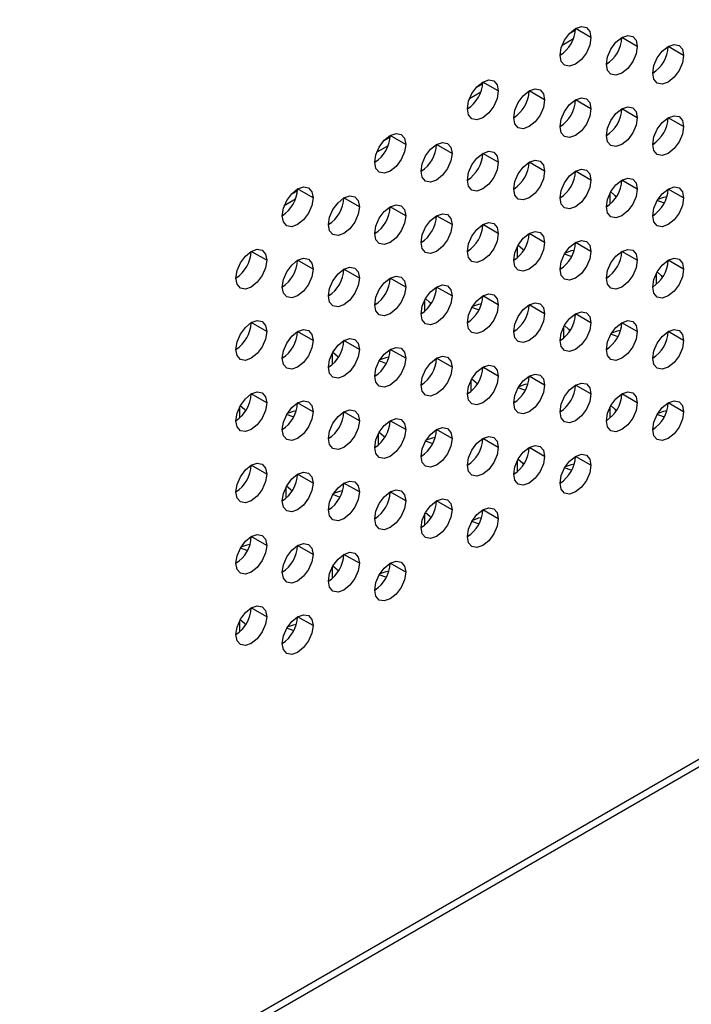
# Model space of a CAD drawing. Header units: millimetres. Extents: x 0 to 1118, y 0 to 864.
# Tile 150 of 256: x 957.86 to 961.71, y 647.81 to 653.44. Entities that reach past the tile are written whole.
import ezdxf

# ---------------------------------------------------------------- set-up
doc = ezdxf.new("R2010")
doc.units = ezdxf.units.MM

msp = doc.modelspace()

# ---------------------------------------------------------------- linework, layer by layer
at = {"color": 7, "linetype": 'Continuous', "lineweight": 25}
for p, q in [((985.8372, 663.1136), (930.4177, 631.1206)), ((930.3918, 631.0633), (985.8113, 663.0563)), ((961.0439, 653.3842), (961.007, 653.3629)), ((961.1327, 653.3429), (961.0443, 653.3939)), ((961.3978, 653.2918), (961.3094, 653.3429)), ((961.663, 653.2408), (961.5746, 653.2918)), ((960.5136, 653.0781), (960.4767, 653.0568)), ((960.6023, 653.0368), (960.5139, 653.0878)), ((960.8675, 652.9857), (960.7791, 653.0367)), ((961.1327, 652.9346), (961.0443, 652.9857)), ((961.3978, 652.8836), (961.3094, 652.9346)), ((961.663, 652.8325), (961.5746, 652.8835)), ((960.072, 652.7306), (959.9836, 652.7816)), ((959.9832, 652.7719), (959.9464, 652.7506)), ((960.3372, 652.6795), (960.2488, 652.7306)), ((960.6023, 652.6285), (960.5139, 652.6795)), ((960.8675, 652.5774), (960.7791, 652.6284)), ((961.1327, 652.5264), (961.0443, 652.5774)), ((961.3978, 652.4753), (961.3094, 652.5263)), ((959.4529, 652.4658), (959.416, 652.4445)), ((959.5417, 652.4244), (959.4533, 652.4755)), ((961.663, 652.4242), (961.5746, 652.4753)), ((959.8068, 652.3734), (959.7184, 652.4244)), ((960.072, 652.3223), (959.9836, 652.3734)), ((960.3372, 652.2713), (960.2488, 652.3223)), ((960.6023, 652.2202), (960.5139, 652.2712)), ((960.8675, 652.1692), (960.7791, 652.2202)), ((961.1327, 652.1181), (961.0443, 652.1691)), ((959.2765, 652.0672), (959.1881, 652.1183)), ((961.3978, 652.067), (961.3094, 652.1181)), ((959.5417, 652.0162), (959.4533, 652.0672)), ((961.663, 652.016), (961.5746, 652.067)), ((959.8068, 651.9651), (959.7184, 652.0161)), ((960.072, 651.9141), (959.9836, 651.9651)), ((960.3372, 651.863), (960.2488, 651.914)), ((960.6023, 651.8119), (960.5139, 651.863)), ((960.8675, 651.7609), (960.7791, 651.8119)), ((959.2765, 651.659), (959.1881, 651.71)), ((961.1327, 651.7098), (961.0443, 651.7609)), ((961.3978, 651.6588), (961.3094, 651.7098)), ((959.5417, 651.6079), (959.4533, 651.6589)), ((961.663, 651.6077), (961.5746, 651.6587)), ((959.8068, 651.5568), (959.7184, 651.6079)), ((960.072, 651.5058), (959.9836, 651.5568)), ((960.3372, 651.4547), (960.2488, 651.5058)), ((960.6023, 651.4037), (960.5139, 651.4547)), ((960.8675, 651.3526), (960.7791, 651.4036)), ((961.1327, 651.3016), (961.0443, 651.3526)), ((959.2765, 651.2507), (959.1881, 651.3017)), ((961.3978, 651.2505), (961.3094, 651.3015)), ((959.5417, 651.1996), (959.4533, 651.2507)), ((961.663, 651.1994), (961.5746, 651.2505)), ((959.8068, 651.1486), (959.7184, 651.1996)), ((960.072, 651.0975), (959.9836, 651.1485)), ((960.3372, 651.0465), (960.2488, 651.0975)), ((960.6023, 650.9954), (960.5139, 651.0464)), ((960.8675, 650.9443), (960.7791, 650.9954)), ((961.1327, 650.8933), (961.0443, 650.9443)), ((959.2765, 650.8424), (959.1881, 650.8934)), ((959.5417, 650.7914), (959.4533, 650.8424)), ((959.8068, 650.7403), (959.7184, 650.7913)), ((960.072, 650.6892), (959.9836, 650.7403)), ((960.3372, 650.6382), (960.2488, 650.6892)), ((960.6023, 650.5871), (960.5139, 650.6382)), ((959.2765, 650.4342), (959.1881, 650.4852)), ((959.5417, 650.3831), (959.4533, 650.4341)), ((959.8068, 650.332), (959.7184, 650.3831)), ((960.072, 650.281), (959.9836, 650.332)), ((959.2765, 650.0259), (959.1881, 650.0769)), ((959.5417, 649.9748), (959.4533, 650.0259))]:
    msp.add_line(p, q, dxfattribs=at)
at = {"color": 8, "linetype": 'Continuous', "lineweight": 25}
for p, q in [((961.0321, 653.3351), (960.9674, 653.2978)), ((960.5017, 653.029), (960.437, 652.9916)), ((959.9714, 652.7228), (959.9067, 652.6855)), ((961.2431, 652.3892), (961.2431, 652.4535)), ((959.4411, 652.4167), (959.3764, 652.3793)), ((960.7128, 652.0831), (960.7128, 652.1474)), ((961.5083, 651.9299), (961.5083, 651.9942)), ((960.1825, 651.7769), (960.1825, 651.8412)), ((960.978, 651.6238), (960.978, 651.688)), ((959.6522, 651.4708), (959.6522, 651.5351)), ((960.4476, 651.3176), (960.4476, 651.3819)), ((959.1218, 651.1646), (959.1218, 651.2289)), ((961.2431, 651.1644), (961.2431, 651.2287)), ((959.9173, 651.0114), (959.9173, 651.0757)), ((960.7128, 650.8583), (960.7128, 650.9226)), ((959.387, 650.7053), (959.387, 650.7696)), ((960.1825, 650.5521), (960.1825, 650.6164)), ((959.6522, 650.246), (959.6522, 650.3103)), ((959.1218, 649.9398), (959.1218, 650.0041))]:
    msp.add_line(p, q, dxfattribs=at)
at = {"color": 7, "linetype": 'Continuous', "lineweight": 25, "flags": 128}
for points in [[(960.9559, 653.2409), (960.9626, 653.2838), (960.9818, 653.328), (961.0104, 653.3667), (961.0443, 653.3939), (961.0781, 653.4057), (961.1068, 653.4001), (961.1259, 653.3781), (961.1327, 653.3429)], [(961.221, 653.1898), (961.2278, 653.2327), (961.2469, 653.2769), (961.2756, 653.3156), (961.3094, 653.3429), (961.3433, 653.3546), (961.3719, 653.3491), (961.3911, 653.327), (961.3978, 653.2918)], [(961.1327, 653.3429), (961.1259, 653.3), (961.1068, 653.2558), (961.0781, 653.2171), (961.0443, 653.1898), (961.0104, 653.1781), (960.9818, 653.1836), (960.9626, 653.2057), (960.9559, 653.2409)], [(961.3978, 653.2918), (961.3911, 653.2489), (961.3719, 653.2047), (961.3433, 653.1661), (961.3094, 653.1388), (961.2756, 653.127), (961.2469, 653.1326), (961.2278, 653.1546), (961.221, 653.1898)], [(961.4862, 653.1387), (961.4929, 653.1817), (961.5121, 653.2259), (961.5408, 653.2645), (961.5746, 653.2918), (961.6084, 653.3036), (961.6371, 653.298), (961.6563, 653.276), (961.663, 653.2408)], [(961.663, 653.2408), (961.6563, 653.1978), (961.6371, 653.1537), (961.6084, 653.115), (961.5746, 653.0877), (961.5408, 653.0759), (961.5121, 653.0815), (961.4929, 653.1036), (961.4862, 653.1387)], [(960.4256, 652.9347), (960.4323, 652.9776), (960.4514, 653.0218), (960.4801, 653.0605), (960.5139, 653.0878), (960.5478, 653.0996), (960.5764, 653.094), (960.5956, 653.0719), (960.6023, 653.0368)], [(960.6023, 653.0368), (960.5956, 652.9938), (960.5764, 652.9496), (960.5478, 652.911), (960.5139, 652.8837), (960.4801, 652.8719), (960.4514, 652.8775), (960.4323, 652.8995), (960.4256, 652.9347)], [(960.6907, 652.8836), (960.6974, 652.9266), (960.7166, 652.9708), (960.7453, 653.0094), (960.7791, 653.0367), (960.8129, 653.0485), (960.8416, 653.0429), (960.8608, 653.0209), (960.8675, 652.9857)], [(960.8675, 652.9857), (960.8608, 652.9428), (960.8416, 652.8986), (960.8129, 652.8599), (960.7791, 652.8326), (960.7453, 652.8208), (960.7166, 652.8264), (960.6974, 652.8485), (960.6907, 652.8836)], [(960.9559, 652.8326), (960.9626, 652.8755), (960.9818, 652.9197), (961.0104, 652.9584), (961.0443, 652.9857), (961.0781, 652.9974), (961.1068, 652.9919), (961.1259, 652.9698), (961.1327, 652.9346)], [(961.1327, 652.9346), (961.1259, 652.8917), (961.1068, 652.8475), (961.0781, 652.8088), (961.0443, 652.7815), (961.0104, 652.7698), (960.9818, 652.7754), (960.9626, 652.7974), (960.9559, 652.8326)], [(961.221, 652.7815), (961.2278, 652.8245), (961.2469, 652.8686), (961.2756, 652.9073), (961.3094, 652.9346), (961.3433, 652.9464), (961.3719, 652.9408), (961.3911, 652.9188), (961.3978, 652.8836)], [(961.4862, 652.7305), (961.4929, 652.7734), (961.5121, 652.8176), (961.5408, 652.8563), (961.5746, 652.8836), (961.6084, 652.8953), (961.6371, 652.8897), (961.6563, 652.8677), (961.663, 652.8325)], [(961.3978, 652.8836), (961.3911, 652.8406), (961.3719, 652.7965), (961.3433, 652.7578), (961.3094, 652.7305), (961.2756, 652.7187), (961.2469, 652.7243), (961.2278, 652.7464), (961.221, 652.7815)], [(959.8952, 652.6285), (959.902, 652.6715), (959.9211, 652.7157), (959.9498, 652.7543), (959.9836, 652.7816), (960.0174, 652.7934), (960.0461, 652.7878), (960.0653, 652.7658), (960.072, 652.7306)], [(961.663, 652.8325), (961.6563, 652.7896), (961.6371, 652.7454), (961.6084, 652.7067), (961.5746, 652.6794), (961.5408, 652.6677), (961.5121, 652.6732), (961.4929, 652.6953), (961.4862, 652.7305)], [(960.072, 652.7306), (960.0653, 652.6877), (960.0461, 652.6435), (960.0174, 652.6048), (959.9836, 652.5775), (959.9498, 652.5658), (959.9211, 652.5713), (959.902, 652.5934), (959.8952, 652.6285)], [(960.1604, 652.5775), (960.1671, 652.6204), (960.1863, 652.6646), (960.215, 652.7033), (960.2488, 652.7306), (960.2826, 652.7423), (960.3113, 652.7368), (960.3304, 652.7147), (960.3372, 652.6795)], [(960.3372, 652.6795), (960.3304, 652.6366), (960.3113, 652.5924), (960.2826, 652.5537), (960.2488, 652.5264), (960.215, 652.5147), (960.1863, 652.5203), (960.1671, 652.5423), (960.1604, 652.5775)], [(960.4256, 652.5264), (960.4323, 652.5694), (960.4514, 652.6135), (960.4801, 652.6522), (960.5139, 652.6795), (960.5478, 652.6913), (960.5764, 652.6857), (960.5956, 652.6637), (960.6023, 652.6285)], [(960.6023, 652.6285), (960.5956, 652.5855), (960.5764, 652.5414), (960.5478, 652.5027), (960.5139, 652.4754), (960.4801, 652.4636), (960.4514, 652.4692), (960.4323, 652.4913), (960.4256, 652.5264)], [(960.6907, 652.4754), (960.6974, 652.5183), (960.7166, 652.5625), (960.7453, 652.6012), (960.7791, 652.6285), (960.8129, 652.6402), (960.8416, 652.6347), (960.8608, 652.6126), (960.8675, 652.5774)], [(960.8675, 652.5774), (960.8608, 652.5345), (960.8416, 652.4903), (960.8129, 652.4516), (960.7791, 652.4243), (960.7453, 652.4126), (960.7166, 652.4181), (960.6974, 652.4402), (960.6907, 652.4754)], [(960.9559, 652.4243), (960.9626, 652.4673), (960.9818, 652.5114), (961.0104, 652.5501), (961.0443, 652.5774), (961.0781, 652.5892), (961.1068, 652.5836), (961.1259, 652.5615), (961.1327, 652.5264)], [(961.1327, 652.5264), (961.1259, 652.4834), (961.1068, 652.4392), (961.0781, 652.4006), (961.0443, 652.3733), (961.0104, 652.3615), (960.9818, 652.3671), (960.9626, 652.3891), (960.9559, 652.4243)], [(961.221, 652.3733), (961.2278, 652.4162), (961.2469, 652.4604), (961.2756, 652.4991), (961.3094, 652.5263), (961.3433, 652.5381), (961.3719, 652.5325), (961.3911, 652.5105), (961.3978, 652.4753)], [(959.3649, 652.3224), (959.3716, 652.3653), (959.3908, 652.4095), (959.4195, 652.4482), (959.4533, 652.4755), (959.4871, 652.4872), (959.5158, 652.4817), (959.5349, 652.4596), (959.5417, 652.4244)], [(961.3978, 652.4753), (961.3911, 652.4324), (961.3719, 652.3882), (961.3433, 652.3495), (961.3094, 652.3222), (961.2756, 652.3105), (961.2469, 652.316), (961.2278, 652.3381), (961.221, 652.3733)], [(961.2467, 652.4599), (961.2702, 652.4386), (961.2764, 652.4276)], [(961.4862, 652.3222), (961.4929, 652.3651), (961.5121, 652.4093), (961.5408, 652.448), (961.5746, 652.4753), (961.6084, 652.487), (961.6371, 652.4815), (961.6563, 652.4594), (961.663, 652.4242)], [(959.5417, 652.4244), (959.5349, 652.3815), (959.5158, 652.3373), (959.4871, 652.2987), (959.4533, 652.2714), (959.4195, 652.2596), (959.3908, 652.2652), (959.3716, 652.2872), (959.3649, 652.3224)], [(959.6301, 652.2713), (959.6368, 652.3143), (959.6559, 652.3585), (959.6846, 652.3971), (959.7184, 652.4244), (959.7523, 652.4362), (959.7809, 652.4306), (959.8001, 652.4086), (959.8068, 652.3734)], [(961.663, 652.4242), (961.6563, 652.3813), (961.6371, 652.3371), (961.6084, 652.2985), (961.5746, 652.2712), (961.5408, 652.2594), (961.5121, 652.265), (961.4929, 652.287), (961.4862, 652.3222)], [(961.5523, 652.3945), (961.5489, 652.3953), (961.5119, 652.409)], [(961.5672, 652.43), (961.5489, 652.4266), (961.5153, 652.4147)], [(959.8068, 652.3734), (959.8001, 652.3304), (959.7809, 652.2863), (959.7523, 652.2476), (959.7184, 652.2203), (959.6846, 652.2085), (959.6559, 652.2141), (959.6368, 652.2362), (959.6301, 652.2713)], [(959.8952, 652.2203), (959.902, 652.2632), (959.9211, 652.3074), (959.9498, 652.3461), (959.9836, 652.3734), (960.0174, 652.3851), (960.0461, 652.3796), (960.0653, 652.3575), (960.072, 652.3223)], [(960.1604, 652.1692), (960.1671, 652.2122), (960.1863, 652.2563), (960.215, 652.295), (960.2488, 652.3223), (960.2826, 652.3341), (960.3113, 652.3285), (960.3304, 652.3064), (960.3372, 652.2713)], [(960.072, 652.3223), (960.0653, 652.2794), (960.0461, 652.2352), (960.0174, 652.1965), (959.9836, 652.1692), (959.9498, 652.1575), (959.9211, 652.1631), (959.902, 652.1851), (959.8952, 652.2203)], [(960.4256, 652.1182), (960.4323, 652.1611), (960.4514, 652.2053), (960.4801, 652.244), (960.5139, 652.2713), (960.5478, 652.283), (960.5764, 652.2774), (960.5956, 652.2554), (960.6023, 652.2202)], [(960.3372, 652.2713), (960.3304, 652.2283), (960.3113, 652.1842), (960.2826, 652.1455), (960.2488, 652.1182), (960.215, 652.1064), (960.1863, 652.112), (960.1671, 652.134), (960.1604, 652.1692)], [(960.6023, 652.2202), (960.5956, 652.1773), (960.5764, 652.1331), (960.5478, 652.0944), (960.5139, 652.0671), (960.4801, 652.0554), (960.4514, 652.0609), (960.4323, 652.083), (960.4256, 652.1182)], [(960.6907, 652.0671), (960.6974, 652.11), (960.7166, 652.1542), (960.7453, 652.1929), (960.7791, 652.2202), (960.8129, 652.232), (960.8416, 652.2264), (960.8608, 652.2043), (960.8675, 652.1692)], [(960.8675, 652.1692), (960.8608, 652.1262), (960.8416, 652.082), (960.8129, 652.0434), (960.7791, 652.0161), (960.7453, 652.0043), (960.7166, 652.0099), (960.6974, 652.0319), (960.6907, 652.0671)], [(960.9559, 652.016), (960.9626, 652.059), (960.9818, 652.1032), (961.0104, 652.1418), (961.0443, 652.1691), (961.0781, 652.1809), (961.1068, 652.1753), (961.1259, 652.1533), (961.1327, 652.1181)], [(959.0997, 651.9652), (959.1065, 652.0081), (959.1256, 652.0523), (959.1543, 652.091), (959.1881, 652.1183), (959.2219, 652.13), (959.2506, 652.1245), (959.2698, 652.1024), (959.2765, 652.0672)], [(960.7163, 652.1537), (960.7399, 652.1324), (960.746, 652.1215)], [(961.1327, 652.1181), (961.1259, 652.0752), (961.1068, 652.031), (961.0781, 651.9923), (961.0443, 651.965), (961.0104, 651.9532), (960.9818, 651.9588), (960.9626, 651.9809), (960.9559, 652.016)], [(961.0368, 652.1239), (961.0185, 652.1204), (960.985, 652.1085)], [(961.221, 651.965), (961.2278, 652.0079), (961.2469, 652.0521), (961.2756, 652.0908), (961.3094, 652.1181), (961.3433, 652.1298), (961.3719, 652.1243), (961.3911, 652.1022), (961.3978, 652.067)], [(959.2765, 652.0672), (959.2698, 652.0243), (959.2506, 651.9801), (959.2219, 651.9414), (959.1881, 651.9141), (959.1543, 651.9024), (959.1256, 651.908), (959.1065, 651.93), (959.0997, 651.9652)], [(959.3649, 651.9141), (959.3716, 651.9571), (959.3908, 652.0012), (959.4195, 652.0399), (959.4533, 652.0672), (959.4871, 652.079), (959.5158, 652.0734), (959.5349, 652.0514), (959.5417, 652.0162)], [(961.0219, 652.0884), (961.0185, 652.0892), (960.9816, 652.1028)], [(961.3978, 652.067), (961.3911, 652.0241), (961.3719, 651.9799), (961.3433, 651.9412), (961.3094, 651.9139), (961.2756, 651.9022), (961.2469, 651.9078), (961.2278, 651.9298), (961.221, 651.965)], [(961.4862, 651.9139), (961.4929, 651.9569), (961.5121, 652.001), (961.5408, 652.0397), (961.5746, 652.067), (961.6084, 652.0788), (961.6371, 652.0732), (961.6563, 652.0512), (961.663, 652.016)], [(959.5417, 652.0162), (959.5349, 651.9732), (959.5158, 651.9291), (959.4871, 651.8904), (959.4533, 651.8631), (959.4195, 651.8513), (959.3908, 651.8569), (959.3716, 651.879), (959.3649, 651.9141)], [(959.6301, 651.8631), (959.6368, 651.906), (959.6559, 651.9502), (959.6846, 651.9889), (959.7184, 652.0162), (959.7523, 652.0279), (959.7809, 652.0223), (959.8001, 652.0003), (959.8068, 651.9651)], [(961.663, 652.016), (961.6563, 651.973), (961.6371, 651.9289), (961.6084, 651.8902), (961.5746, 651.8629), (961.5408, 651.8511), (961.5121, 651.8567), (961.4929, 651.8788), (961.4862, 651.9139)], [(961.5119, 652.0006), (961.5354, 651.9793), (961.5416, 651.9684)], [(959.8068, 651.9651), (959.8001, 651.9222), (959.7809, 651.878), (959.7523, 651.8393), (959.7184, 651.812), (959.6846, 651.8003), (959.6559, 651.8058), (959.6368, 651.8279), (959.6301, 651.8631)], [(959.8952, 651.812), (959.902, 651.855), (959.9211, 651.8991), (959.9498, 651.9378), (959.9836, 651.9651), (960.0174, 651.9769), (960.0461, 651.9713), (960.0653, 651.9492), (960.072, 651.9141)], [(960.072, 651.9141), (960.0653, 651.8711), (960.0461, 651.8269), (960.0174, 651.7883), (959.9836, 651.761), (959.9498, 651.7492), (959.9211, 651.7548), (959.902, 651.7768), (959.8952, 651.812)], [(960.1604, 651.7609), (960.1671, 651.8039), (960.1863, 651.8481), (960.215, 651.8867), (960.2488, 651.914), (960.2826, 651.9258), (960.3113, 651.9202), (960.3304, 651.8982), (960.3372, 651.863)], [(960.3372, 651.863), (960.3304, 651.8201), (960.3113, 651.7759), (960.2826, 651.7372), (960.2488, 651.7099), (960.215, 651.6982), (960.1863, 651.7037), (960.1671, 651.7258), (960.1604, 651.7609)], [(960.186, 651.8476), (960.2096, 651.8263), (960.2157, 651.8153)], [(960.4256, 651.7099), (960.4323, 651.7528), (960.4514, 651.797), (960.4801, 651.8357), (960.5139, 651.863), (960.5478, 651.8747), (960.5764, 651.8692), (960.5956, 651.8471), (960.6023, 651.8119)], [(960.6907, 651.6588), (960.6974, 651.7018), (960.7166, 651.746), (960.7453, 651.7846), (960.7791, 651.8119), (960.8129, 651.8237), (960.8416, 651.8181), (960.8608, 651.7961), (960.8675, 651.7609)], [(960.6023, 651.8119), (960.5956, 651.769), (960.5764, 651.7248), (960.5478, 651.6861), (960.5139, 651.6588), (960.4801, 651.6471), (960.4514, 651.6527), (960.4323, 651.6747), (960.4256, 651.7099)], [(960.4916, 651.7822), (960.4882, 651.783), (960.4512, 651.7967)], [(960.5065, 651.8177), (960.4882, 651.8143), (960.4546, 651.8024)], [(960.9559, 651.6078), (960.9626, 651.6507), (960.9818, 651.6949), (961.0104, 651.7336), (961.0443, 651.7609), (961.0781, 651.7726), (961.1068, 651.7671), (961.1259, 651.745), (961.1327, 651.7098)], [(959.0997, 651.5569), (959.1065, 651.5999), (959.1256, 651.644), (959.1543, 651.6827), (959.1881, 651.71), (959.2219, 651.7218), (959.2506, 651.7162), (959.2698, 651.6941), (959.2765, 651.659)], [(960.8675, 651.7609), (960.8608, 651.7179), (960.8416, 651.6738), (960.8129, 651.6351), (960.7791, 651.6078), (960.7453, 651.596), (960.7166, 651.6016), (960.6974, 651.6237), (960.6907, 651.6588)], [(961.1327, 651.7098), (961.1259, 651.6669), (961.1068, 651.6227), (961.0781, 651.584), (961.0443, 651.5567), (961.0104, 651.545), (960.9818, 651.5505), (960.9626, 651.5726), (960.9559, 651.6078)], [(961.221, 651.5567), (961.2278, 651.5997), (961.2469, 651.6438), (961.2756, 651.6825), (961.3094, 651.7098), (961.3433, 651.7216), (961.3719, 651.716), (961.3911, 651.6939), (961.3978, 651.6588)], [(959.2765, 651.659), (959.2698, 651.616), (959.2506, 651.5718), (959.2219, 651.5332), (959.1881, 651.5059), (959.1543, 651.4941), (959.1256, 651.4997), (959.1065, 651.5217), (959.0997, 651.5569)], [(959.3649, 651.5059), (959.3716, 651.5488), (959.3908, 651.593), (959.4195, 651.6317), (959.4533, 651.6589), (959.4871, 651.6707), (959.5158, 651.6651), (959.5349, 651.6431), (959.5417, 651.6079)], [(960.9815, 651.6945), (961.0051, 651.6732), (961.0112, 651.6622)], [(961.3978, 651.6588), (961.3911, 651.6158), (961.3719, 651.5716), (961.3433, 651.533), (961.3094, 651.5057), (961.2756, 651.4939), (961.2469, 651.4995), (961.2278, 651.5215), (961.221, 651.5567)], [(961.302, 651.6647), (961.2837, 651.6612), (961.2502, 651.6493)], [(961.4862, 651.5057), (961.4929, 651.5486), (961.5121, 651.5928), (961.5408, 651.6315), (961.5746, 651.6587), (961.6084, 651.6705), (961.6371, 651.6649), (961.6563, 651.6429), (961.663, 651.6077)], [(959.5417, 651.6079), (959.5349, 651.565), (959.5158, 651.5208), (959.4871, 651.4821), (959.4533, 651.4548), (959.4195, 651.4431), (959.3908, 651.4486), (959.3716, 651.4707), (959.3649, 651.5059)], [(959.6301, 651.4548), (959.6368, 651.4977), (959.6559, 651.5419), (959.6846, 651.5806), (959.7184, 651.6079), (959.7523, 651.6196), (959.7809, 651.6141), (959.8001, 651.592), (959.8068, 651.5568)], [(961.2871, 651.6291), (961.2837, 651.6299), (961.2468, 651.6436)], [(961.663, 651.6077), (961.6563, 651.5648), (961.6371, 651.5206), (961.6084, 651.4819), (961.5746, 651.4546), (961.5408, 651.4429), (961.5121, 651.4484), (961.4929, 651.4705), (961.4862, 651.5057)], [(959.8068, 651.5568), (959.8001, 651.5139), (959.7809, 651.4697), (959.7523, 651.4311), (959.7184, 651.4038), (959.6846, 651.392), (959.6559, 651.3976), (959.6368, 651.4196), (959.6301, 651.4548)], [(959.6557, 651.5414), (959.6793, 651.5201), (959.6854, 651.5092)], [(959.8952, 651.4037), (959.902, 651.4467), (959.9211, 651.4909), (959.9498, 651.5295), (959.9836, 651.5568), (960.0174, 651.5686), (960.0461, 651.563), (960.0653, 651.541), (960.072, 651.5058)], [(960.072, 651.5058), (960.0653, 651.4628), (960.0461, 651.4187), (960.0174, 651.38), (959.9836, 651.3527), (959.9498, 651.3409), (959.9211, 651.3465), (959.902, 651.3686), (959.8952, 651.4037)], [(959.9613, 651.4761), (959.9579, 651.4769), (959.9209, 651.4905)], [(959.9762, 651.5116), (959.9579, 651.5081), (959.9243, 651.4962)], [(960.1604, 651.3527), (960.1671, 651.3956), (960.1863, 651.4398), (960.215, 651.4785), (960.2488, 651.5058), (960.2826, 651.5175), (960.3113, 651.512), (960.3304, 651.4899), (960.3372, 651.4547)], [(960.3372, 651.4547), (960.3304, 651.4118), (960.3113, 651.3676), (960.2826, 651.3289), (960.2488, 651.3016), (960.215, 651.2899), (960.1863, 651.2955), (960.1671, 651.3175), (960.1604, 651.3527)], [(960.4256, 651.3016), (960.4323, 651.3446), (960.4514, 651.3887), (960.4801, 651.4274), (960.5139, 651.4547), (960.5478, 651.4665), (960.5764, 651.4609), (960.5956, 651.4388), (960.6023, 651.4037)], [(960.6023, 651.4037), (960.5956, 651.3607), (960.5764, 651.3166), (960.5478, 651.2779), (960.5139, 651.2506), (960.4801, 651.2388), (960.4514, 651.2444), (960.4323, 651.2664), (960.4256, 651.3016)], [(960.4512, 651.3883), (960.4747, 651.367), (960.4809, 651.356)], [(960.6907, 651.2506), (960.6974, 651.2935), (960.7166, 651.3377), (960.7453, 651.3764), (960.7791, 651.4037), (960.8129, 651.4154), (960.8416, 651.4098), (960.8608, 651.3878), (960.8675, 651.3526)], [(960.8675, 651.3526), (960.8608, 651.3097), (960.8416, 651.2655), (960.8129, 651.2268), (960.7791, 651.1995), (960.7453, 651.1878), (960.7166, 651.1933), (960.6974, 651.2154), (960.6907, 651.2506)], [(960.7568, 651.323), (960.7534, 651.3238), (960.7165, 651.3374)], [(960.7717, 651.3585), (960.7534, 651.3551), (960.7199, 651.3432)], [(960.9559, 651.1995), (960.9626, 651.2424), (960.9818, 651.2866), (961.0104, 651.3253), (961.0443, 651.3526), (961.0781, 651.3644), (961.1068, 651.3588), (961.1259, 651.3367), (961.1327, 651.3016)], [(959.0997, 651.1486), (959.1065, 651.1916), (959.1256, 651.2358), (959.1543, 651.2744), (959.1881, 651.3017), (959.2219, 651.3135), (959.2506, 651.3079), (959.2698, 651.2859), (959.2765, 651.2507)], [(959.3649, 651.0976), (959.3716, 651.1405), (959.3908, 651.1847), (959.4195, 651.2234), (959.4533, 651.2507), (959.4871, 651.2624), (959.5158, 651.2569), (959.5349, 651.2348), (959.5417, 651.1996)], [(961.1327, 651.3016), (961.1259, 651.2586), (961.1068, 651.2144), (961.0781, 651.1758), (961.0443, 651.1485), (961.0104, 651.1367), (960.9818, 651.1423), (960.9626, 651.1643), (960.9559, 651.1995)], [(961.221, 651.1484), (961.2278, 651.1914), (961.2469, 651.2356), (961.2756, 651.2742), (961.3094, 651.3015), (961.3433, 651.3133), (961.3719, 651.3077), (961.3911, 651.2857), (961.3978, 651.2505)], [(961.4862, 651.0974), (961.4929, 651.1403), (961.5121, 651.1845), (961.5408, 651.2232), (961.5746, 651.2505), (961.6084, 651.2622), (961.6371, 651.2567), (961.6563, 651.2346), (961.663, 651.1994)], [(959.2765, 651.2507), (959.2698, 651.2078), (959.2506, 651.1636), (959.2219, 651.1249), (959.1881, 651.0976), (959.1543, 651.0858), (959.1256, 651.0914), (959.1065, 651.1135), (959.0997, 651.1486)], [(959.1253, 651.2353), (959.1489, 651.214), (959.1551, 651.203)], [(959.4459, 651.2054), (959.4275, 651.202), (959.394, 651.1901)], [(959.6301, 651.0465), (959.6368, 651.0895), (959.6559, 651.1336), (959.6846, 651.1723), (959.7184, 651.1996), (959.7523, 651.2114), (959.7809, 651.2058), (959.8001, 651.1838), (959.8068, 651.1486)], [(961.3978, 651.2505), (961.3911, 651.2076), (961.3719, 651.1634), (961.3433, 651.1247), (961.3094, 651.0974), (961.2756, 651.0856), (961.2469, 651.0912), (961.2278, 651.1133), (961.221, 651.1484)], [(961.2467, 651.2352), (961.2702, 651.214), (961.2764, 651.2029)], [(961.5672, 651.2054), (961.5489, 651.202), (961.5155, 651.1902)], [(959.5417, 651.1996), (959.5349, 651.1567), (959.5158, 651.1125), (959.4871, 651.0738), (959.4533, 651.0465), (959.4195, 651.0348), (959.3908, 651.0404), (959.3716, 651.0624), (959.3649, 651.0976)], [(959.4309, 651.1699), (959.4275, 651.1707), (959.3906, 651.1844)], [(959.8068, 651.1486), (959.8001, 651.1056), (959.7809, 651.0615), (959.7523, 651.0228), (959.7184, 650.9955), (959.6846, 650.9837), (959.6559, 650.9893), (959.6368, 651.0114), (959.6301, 651.0465)], [(959.8952, 650.9955), (959.902, 651.0384), (959.9211, 651.0826), (959.9498, 651.1213), (959.9836, 651.1486), (960.0174, 651.1603), (960.0461, 651.1547), (960.0653, 651.1327), (960.072, 651.0975)], [(961.663, 651.1994), (961.6563, 651.1565), (961.6371, 651.1123), (961.6084, 651.0736), (961.5746, 651.0463), (961.5408, 651.0346), (961.5121, 651.0402), (961.4929, 651.0622), (961.4862, 651.0974)], [(961.5524, 651.1699), (961.5489, 651.1707), (961.512, 651.1843)], [(960.072, 651.0975), (960.0653, 651.0546), (960.0461, 651.0104), (960.0174, 650.9717), (959.9836, 650.9444), (959.9498, 650.9327), (959.9211, 650.9382), (959.902, 650.9603), (959.8952, 650.9955)], [(960.1604, 650.9444), (960.1671, 650.9874), (960.1863, 651.0315), (960.215, 651.0702), (960.2488, 651.0975), (960.2826, 651.1093), (960.3113, 651.1037), (960.3304, 651.0816), (960.3372, 651.0465)], [(959.9209, 651.0822), (959.9444, 651.0609), (959.9506, 651.0499)], [(960.3372, 651.0465), (960.3304, 651.0035), (960.3113, 650.9593), (960.2826, 650.9207), (960.2488, 650.8934), (960.215, 650.8816), (960.1863, 650.8872), (960.1671, 650.9092), (960.1604, 650.9444)], [(960.2414, 651.0524), (960.223, 651.0489), (960.1896, 651.037)], [(960.4256, 650.8934), (960.4323, 650.9363), (960.4514, 650.9805), (960.4801, 651.0191), (960.5139, 651.0464), (960.5478, 651.0582), (960.5764, 651.0526), (960.5956, 651.0306), (960.6023, 650.9954)], [(960.2265, 651.0168), (960.223, 651.0176), (960.1861, 651.0313)], [(960.6023, 650.9954), (960.5956, 650.9525), (960.5764, 650.9083), (960.5478, 650.8696), (960.5139, 650.8423), (960.4801, 650.8306), (960.4514, 650.8361), (960.4323, 650.8582), (960.4256, 650.8934)], [(960.6907, 650.8423), (960.6974, 650.8852), (960.7166, 650.9294), (960.7453, 650.9681), (960.7791, 650.9954), (960.8129, 651.0071), (960.8416, 651.0016), (960.8608, 650.9795), (960.8675, 650.9443)], [(960.8675, 650.9443), (960.8608, 650.9014), (960.8416, 650.8572), (960.8129, 650.8185), (960.7791, 650.7912), (960.7453, 650.7795), (960.7166, 650.7851), (960.6974, 650.8071), (960.6907, 650.8423)], [(960.7164, 650.9291), (960.7399, 650.9078), (960.7461, 650.8968)], [(960.9559, 650.7912), (960.9626, 650.8342), (960.9818, 650.8784), (961.0104, 650.917), (961.0443, 650.9443), (961.0781, 650.9561), (961.1068, 650.9505), (961.1259, 650.9285), (961.1327, 650.8933)], [(959.0997, 650.7404), (959.1065, 650.7833), (959.1256, 650.8275), (959.1543, 650.8662), (959.1881, 650.8935), (959.2219, 650.9052), (959.2506, 650.8997), (959.2698, 650.8776), (959.2765, 650.8424)], [(961.1327, 650.8933), (961.1259, 650.8503), (961.1068, 650.8062), (961.0781, 650.7675), (961.0443, 650.7402), (961.0104, 650.7284), (960.9818, 650.734), (960.9626, 650.7561), (960.9559, 650.7912)], [(961.022, 650.8638), (961.0185, 650.8646), (960.9817, 650.8782)], [(961.0369, 650.8993), (961.0185, 650.8958), (960.9852, 650.884)], [(959.2765, 650.8424), (959.2698, 650.7995), (959.2506, 650.7553), (959.2219, 650.7166), (959.1881, 650.6893), (959.1543, 650.6776), (959.1256, 650.6831), (959.1065, 650.7052), (959.0997, 650.7404)], [(959.3649, 650.6893), (959.3716, 650.7323), (959.3908, 650.7764), (959.4195, 650.8151), (959.4533, 650.8424), (959.4871, 650.8542), (959.5158, 650.8486), (959.5349, 650.8265), (959.5417, 650.7914)], [(959.5417, 650.7914), (959.5349, 650.7484), (959.5158, 650.7042), (959.4871, 650.6656), (959.4533, 650.6383), (959.4195, 650.6265), (959.3908, 650.6321), (959.3716, 650.6541), (959.3649, 650.6893)], [(959.3905, 650.776), (959.4141, 650.7547), (959.4202, 650.7437)], [(959.6301, 650.6383), (959.6368, 650.6812), (959.6559, 650.7254), (959.6846, 650.7641), (959.7184, 650.7913), (959.7523, 650.8031), (959.7809, 650.7975), (959.8001, 650.7755), (959.8068, 650.7403)], [(959.8952, 650.5872), (959.902, 650.6301), (959.9211, 650.6743), (959.9498, 650.713), (959.9836, 650.7403), (960.0174, 650.752), (960.0461, 650.7465), (960.0653, 650.7244), (960.072, 650.6892)], [(959.8068, 650.7403), (959.8001, 650.6974), (959.7809, 650.6532), (959.7523, 650.6145), (959.7184, 650.5872), (959.6846, 650.5755), (959.6559, 650.581), (959.6368, 650.6031), (959.6301, 650.6383)], [(959.6961, 650.7107), (959.6927, 650.7115), (959.6558, 650.7251)], [(959.7111, 650.7462), (959.6927, 650.7427), (959.6592, 650.7309)], [(960.1604, 650.5361), (960.1671, 650.5791), (960.1863, 650.6233), (960.215, 650.6619), (960.2488, 650.6892), (960.2826, 650.701), (960.3113, 650.6954), (960.3304, 650.6734), (960.3372, 650.6382)], [(960.072, 650.6892), (960.0653, 650.6463), (960.0461, 650.6021), (960.0174, 650.5635), (959.9836, 650.5362), (959.9498, 650.5244), (959.9211, 650.53), (959.902, 650.552), (959.8952, 650.5872)], [(960.3372, 650.6382), (960.3304, 650.5952), (960.3113, 650.5511), (960.2826, 650.5124), (960.2488, 650.4851), (960.215, 650.4733), (960.1863, 650.4789), (960.1671, 650.501), (960.1604, 650.5361)], [(960.4256, 650.4851), (960.4323, 650.528), (960.4514, 650.5722), (960.4801, 650.6109), (960.5139, 650.6382), (960.5478, 650.6499), (960.5764, 650.6444), (960.5956, 650.6223), (960.6023, 650.5871)], [(960.1861, 650.6229), (960.2096, 650.6017), (960.2158, 650.5906)], [(960.6023, 650.5871), (960.5956, 650.5442), (960.5764, 650.5), (960.5478, 650.4613), (960.5139, 650.434), (960.4801, 650.4223), (960.4514, 650.4279), (960.4323, 650.4499), (960.4256, 650.4851)], [(960.5066, 650.5931), (960.4882, 650.5897), (960.4548, 650.5779)], [(960.4917, 650.5576), (960.4882, 650.5584), (960.4513, 650.572)], [(959.0997, 650.3321), (959.1065, 650.375), (959.1256, 650.4192), (959.1543, 650.4579), (959.1881, 650.4852), (959.2219, 650.497), (959.2506, 650.4914), (959.2698, 650.4693), (959.2765, 650.4342)], [(959.2765, 650.4342), (959.2698, 650.3912), (959.2506, 650.347), (959.2219, 650.3084), (959.1881, 650.2811), (959.1543, 650.2693), (959.1256, 650.2749), (959.1065, 650.2969), (959.0997, 650.3321)], [(959.1658, 650.4045), (959.1624, 650.4053), (959.1255, 650.419)], [(959.1807, 650.44), (959.1624, 650.4366), (959.1289, 650.4247)], [(959.3649, 650.281), (959.3716, 650.324), (959.3908, 650.3682), (959.4195, 650.4068), (959.4533, 650.4341), (959.4871, 650.4459), (959.5158, 650.4403), (959.5349, 650.4183), (959.5417, 650.3831)], [(959.5417, 650.3831), (959.5349, 650.3402), (959.5158, 650.296), (959.4871, 650.2573), (959.4533, 650.23), (959.4195, 650.2182), (959.3908, 650.2238), (959.3716, 650.2459), (959.3649, 650.281)], [(959.6301, 650.23), (959.6368, 650.2729), (959.6559, 650.3171), (959.6846, 650.3558), (959.7184, 650.3831), (959.7523, 650.3948), (959.7809, 650.3893), (959.8001, 650.3672), (959.8068, 650.332)], [(959.8068, 650.332), (959.8001, 650.2891), (959.7809, 650.2449), (959.7523, 650.2062), (959.7184, 650.1789), (959.6846, 650.1672), (959.6559, 650.1728), (959.6368, 650.1948), (959.6301, 650.23)], [(959.6557, 650.3168), (959.6793, 650.2955), (959.6854, 650.2844)], [(959.8952, 650.1789), (959.902, 650.2219), (959.9211, 650.266), (959.9498, 650.3047), (959.9836, 650.332), (960.0174, 650.3438), (960.0461, 650.3382), (960.0653, 650.3162), (960.072, 650.281)], [(960.072, 650.281), (960.0653, 650.238), (960.0461, 650.1939), (960.0174, 650.1552), (959.9836, 650.1279), (959.9498, 650.1161), (959.9211, 650.1217), (959.902, 650.1438), (959.8952, 650.1789)], [(959.9614, 650.2514), (959.9579, 650.2522), (959.921, 650.2659)], [(959.9763, 650.287), (959.9579, 650.2835), (959.9245, 650.2717)], [(959.0997, 649.9238), (959.1065, 649.9668), (959.1256, 650.011), (959.1543, 650.0496), (959.1881, 650.0769), (959.2219, 650.0887), (959.2506, 650.0831), (959.2698, 650.0611), (959.2765, 650.0259)], [(959.2765, 650.0259), (959.2698, 649.9829), (959.2506, 649.9388), (959.2219, 649.9001), (959.1881, 649.8728), (959.1543, 649.861), (959.1256, 649.8666), (959.1065, 649.8887), (959.0997, 649.9238)], [(959.3649, 649.8728), (959.3716, 649.9157), (959.3908, 649.9599), (959.4195, 649.9986), (959.4533, 650.0259), (959.4871, 650.0376), (959.5158, 650.0321), (959.5349, 650.01), (959.5417, 649.9748)], [(959.1254, 650.0106), (959.1489, 649.9894), (959.1551, 649.9783)], [(959.5417, 649.9748), (959.5349, 649.9319), (959.5158, 649.8877), (959.4871, 649.849), (959.4533, 649.8217), (959.4195, 649.81), (959.3908, 649.8155), (959.3716, 649.8376), (959.3649, 649.8728)], [(959.4459, 649.9808), (959.4275, 649.9774), (959.3942, 649.9655)], [(959.431, 649.9453), (959.4275, 649.9461), (959.3907, 649.9597)]]:
    msp.add_lwpolyline(points, dxfattribs=at)
at = {"color": 7, "linetype": 'Continuous', "lineweight": 25}
for centre, radius, start, end in [((960.8524, 653.4027), 0.1921, 302.6055, 357.3945), ((961.1175, 653.3516), 0.1921, 302.6055, 357.3945), ((961.3827, 653.3005), 0.1921, 302.6055, 357.3945), ((960.322, 653.0965), 0.1921, 302.6055, 357.3945), ((960.5872, 653.0455), 0.1921, 302.6055, 357.3945), ((960.8524, 652.9944), 0.1921, 302.6055, 357.3945), ((961.1175, 652.9433), 0.1921, 302.6055, 357.3945), ((961.3827, 652.8923), 0.1921, 302.6055, 357.3945), ((959.7917, 652.7904), 0.1921, 302.6055, 357.3945), ((960.0569, 652.7393), 0.1921, 302.6055, 357.3945), ((960.322, 652.6882), 0.1921, 302.6055, 357.3945), ((960.5872, 652.6372), 0.1921, 302.6055, 357.3945), ((960.8524, 652.5861), 0.1921, 302.6055, 357.3945), ((961.1175, 652.5351), 0.1921, 302.6055, 357.3945), ((959.2614, 652.4842), 0.1921, 302.6055, 357.3945), ((961.3827, 652.484), 0.1921, 302.6055, 357.3945), ((959.5265, 652.4331), 0.1921, 302.6055, 357.3945), ((959.7917, 652.3821), 0.1921, 302.6055, 357.3945), ((960.0569, 652.331), 0.1921, 302.6055, 357.3945), ((960.322, 652.28), 0.1921, 302.6055, 357.3945), ((960.5872, 652.2289), 0.1921, 302.6055, 357.3945), ((960.8524, 652.1779), 0.1921, 302.6055, 357.3945), ((958.9962, 652.127), 0.1921, 302.6055, 357.3945), ((961.1175, 652.1268), 0.1921, 302.6055, 357.3945), ((959.2614, 652.0759), 0.1921, 302.6055, 357.3945), ((961.3827, 652.0757), 0.1921, 302.6055, 357.3945), ((959.5265, 652.0249), 0.1921, 302.6055, 357.3945), ((959.7917, 651.9738), 0.1921, 302.6055, 357.3945), ((960.0569, 651.9228), 0.1921, 302.6055, 357.3945), ((960.322, 651.8717), 0.1921, 302.6055, 357.3945), ((960.5872, 651.8206), 0.1921, 302.6055, 357.3945), ((958.9962, 651.7187), 0.1921, 302.6055, 357.3945), ((960.8524, 651.7696), 0.1921, 302.6055, 357.3945), ((961.1175, 651.7185), 0.1921, 302.6055, 357.3945), ((959.2614, 651.6677), 0.1921, 302.6055, 357.3945), ((961.3827, 651.6675), 0.1921, 302.6055, 357.3945), ((959.5265, 651.6166), 0.1921, 302.6055, 357.3945), ((959.7917, 651.5655), 0.1921, 302.6055, 357.3945), ((960.0569, 651.5145), 0.1921, 302.6055, 357.3945), ((960.322, 651.4634), 0.1921, 302.6055, 357.3945), ((960.5872, 651.4124), 0.1921, 302.6055, 357.3945), ((960.8524, 651.3613), 0.1921, 302.6055, 357.3945), ((958.9962, 651.3105), 0.1921, 302.6055, 357.3945), ((961.1175, 651.3103), 0.1921, 302.6055, 357.3945), ((959.2614, 651.2594), 0.1921, 302.6055, 357.3945), ((961.3827, 651.2592), 0.1921, 302.6055, 357.3945), ((959.5265, 651.2083), 0.1921, 302.6055, 357.3945), ((959.7917, 651.1573), 0.1921, 302.6055, 357.3945), ((960.0569, 651.1062), 0.1921, 302.6055, 357.3945), ((960.322, 651.0552), 0.1921, 302.6055, 357.3945), ((960.5872, 651.0041), 0.1921, 302.6055, 357.3945), ((960.8524, 650.953), 0.1921, 302.6055, 357.3945), ((958.9962, 650.9022), 0.1921, 302.6055, 357.3945), ((959.2614, 650.8511), 0.1921, 302.6055, 357.3945), ((959.5265, 650.8001), 0.1921, 302.6055, 357.3945), ((959.7917, 650.749), 0.1921, 302.6055, 357.3945), ((960.0569, 650.6979), 0.1921, 302.6055, 357.3945), ((960.322, 650.6469), 0.1921, 302.6055, 357.3945), ((959.0007, 650.4913), 0.1875, 301.8717, 358.1279), ((959.2614, 650.4429), 0.1921, 302.6055, 357.3945), ((959.5265, 650.3918), 0.1921, 302.6055, 357.3945), ((959.7917, 650.3407), 0.1921, 302.6055, 357.3945), ((958.9962, 650.0856), 0.1921, 302.6055, 357.3945), ((959.2614, 650.0346), 0.1921, 302.6055, 357.3945)]:
    msp.add_arc(centre, radius, start, end, dxfattribs=at)

doc.saveas('drawing.dxf')
